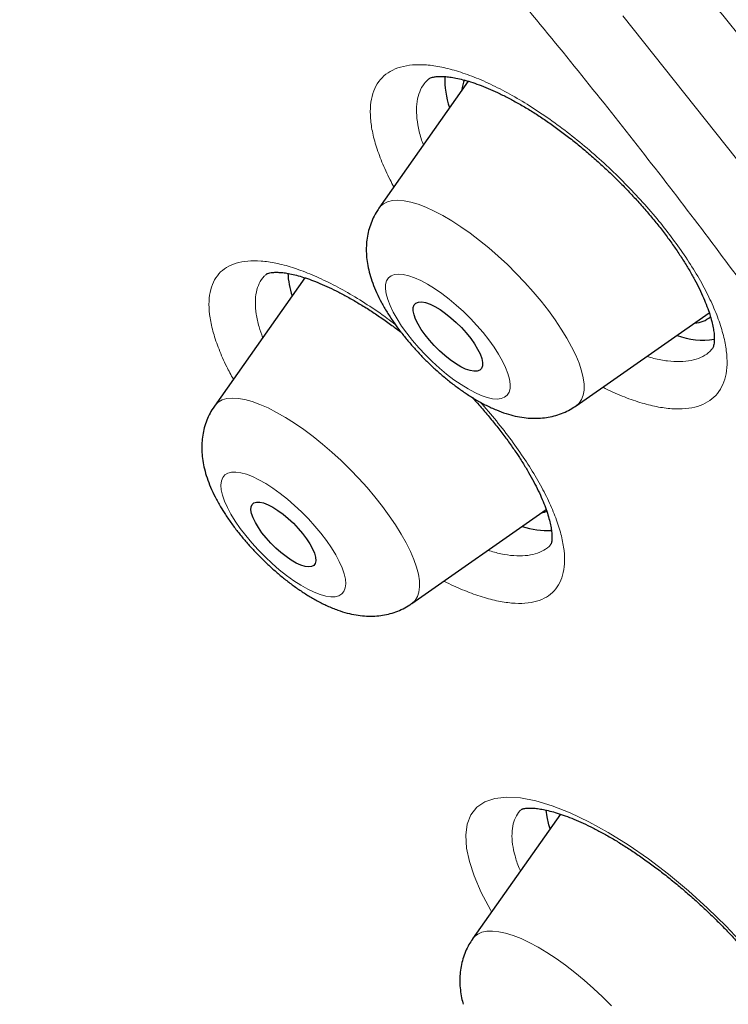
# Model space of a CAD drawing. Header units: millimetres. Extents: x 8 to 971, y 12 to 977.
# Tile 49 of 196: x 799 to 805, y 493 to 502. Entities that reach past the tile are written whole.
import ezdxf

# ---------------------------------------------------------------- set-up
doc = ezdxf.new("R2010")
doc.units = ezdxf.units.MM

msp = doc.modelspace()

# ---------------------------------------------------------------- linework, layer by layer
at = {"color": 7, "linetype": 'Continuous', "lineweight": 30}
for p, q in [((802.6178, 501.3423), (801.838, 500.2299)), ((801.1889, 499.6216), (800.3991, 498.4984)), ((803.5633, 498.5004), (804.7281, 499.3128)), ((802.1246, 496.7688), (803.3009, 497.5916)), ((803.3412, 497.287), (803.343, 497.2896)), ((803.4253, 494.9254), (802.6569, 493.8325)), ((803.3353, 494.7973), (803.3255, 494.8314))]:
    msp.add_line(p, q, dxfattribs=at)
at = {"color": 252, "linetype": 'Continuous', "lineweight": 0, "flags": 128}
for points in [[(803.973, 501.913), (805.0553, 500.5487), (806.0694, 499.1873), (807.0091, 497.8371), (807.8685, 496.5065), (808.6425, 495.2037), (809.3261, 493.9368)], [(801.838, 500.2299), (801.849, 500.2438), (801.8778, 500.2685), (801.9134, 500.2862), (801.9555, 500.2965), (802.0037, 500.2996), (802.0576, 500.2952), (802.1169, 500.2835), (802.181, 500.2646), (802.2495, 500.2385), (802.3218, 500.2056), (802.3972, 500.1661), (802.4752, 500.1202), (802.5552, 500.0684), (802.6365, 500.0111), (802.7185, 499.9488), (802.8005, 499.8819), (802.8818, 499.8109), (802.9618, 499.7366), (803.0399, 499.6594), (803.1153, 499.58), (803.1876, 499.499), (803.2561, 499.417), (803.3203, 499.3348)], [(802.082, 499.1351), (802.1322, 499.0715), (802.1865, 499.0084), (802.2443, 498.9466), (802.3048, 498.8869), (802.3671, 498.8302), (802.4304, 498.7773), (802.4938, 498.7288), (802.5565, 498.6854), (802.6177, 498.6476), (802.6764, 498.6161), (802.732, 498.5912), (802.7837, 498.5733), (802.8307, 498.5626), (802.8724, 498.5592), (802.9083, 498.5632), (802.9379, 498.5746), (802.9608, 498.5932), (802.9766, 498.6187), (802.9852, 498.6507), (802.9865, 498.689), (802.9803, 498.7329), (802.9669, 498.7818), (802.9464, 498.8351), (802.919, 498.8921), (802.8852, 498.952), (802.8453, 499.0139), (802.8, 499.0771), (802.7498, 499.1407), (802.6955, 499.2039), (802.6377, 499.2657), (802.5772, 499.3253), (802.515, 499.382), (802.4517, 499.435), (802.3882, 499.4835), (802.3255, 499.5269), (802.2644, 499.5646), (802.2056, 499.5961), (802.15, 499.621), (802.0984, 499.6389), (802.0513, 499.6497), (802.0096, 499.653), (801.9737, 499.649), (801.9441, 499.6376), (801.9212, 499.6191), (801.9054, 499.5936), (801.8968, 499.5615), (801.8955, 499.5233), (801.9017, 499.4794), (801.9151, 499.4305), (801.9357, 499.3771), (801.963, 499.3202), (801.9969, 499.2603), (802.0367, 499.1983), (802.082, 499.1351)], [(803.3203, 499.3348), (803.3796, 499.253), (803.4336, 499.1722), (803.4819, 499.0931), (803.524, 499.0164), (803.5597, 498.9426), (803.5885, 498.8724), (803.6104, 498.8063), (803.6251, 498.7448), (803.6325, 498.6885), (803.6325, 498.6377), (803.6252, 498.593), (803.6106, 498.5546), (803.5888, 498.5229), (803.5633, 498.5004)], [(800.3991, 498.4984), (800.405, 498.5062), (800.4324, 498.5324), (800.4666, 498.5515), (800.5073, 498.5634), (800.5543, 498.5679), (800.6071, 498.5651), (800.6654, 498.5549), (800.7285, 498.5374), (800.7962, 498.5128), (800.8677, 498.4812), (800.9425, 498.443), (801.0201, 498.3984), (801.0997, 498.3478), (801.1808, 498.2916), (801.2627, 498.2303), (801.3448, 498.1643), (801.4263, 498.0941), (801.5066, 498.0204), (801.5851, 497.9437), (801.6612, 497.8647), (801.7342, 497.7839), (801.8035, 497.7021), (801.8686, 497.6199), (801.929, 497.538), (801.9841, 497.4569)], [(800.5814, 497.4902), (800.6246, 497.4274), (800.673, 497.3638), (800.7258, 497.3004), (800.7824, 497.238), (800.8419, 497.1774), (800.9036, 497.1195), (800.9666, 497.065), (801.0301, 497.0147), (801.0932, 496.9693), (801.155, 496.9293), (801.2148, 496.8953), (801.2717, 496.8679), (801.325, 496.8472), (801.3738, 496.8337), (801.4177, 496.8275), (801.4559, 496.8287), (801.488, 496.8372), (801.5135, 496.8531), (801.532, 496.8759), (801.5434, 496.9055), (801.5475, 496.9414), (801.5442, 496.9832), (801.5336, 497.0303), (801.5157, 497.082), (801.491, 497.1377), (801.4596, 497.1965), (801.422, 497.2578), (801.3787, 497.3206), (801.3303, 497.3841), (801.2775, 497.4476), (801.2209, 497.51), (801.1614, 497.5706), (801.0997, 497.6285), (801.0367, 497.683), (800.9732, 497.7333), (800.9101, 497.7787), (800.8483, 497.8187), (800.7885, 497.8526), (800.7316, 497.8801), (800.6784, 497.9007), (800.6295, 497.9143), (800.5856, 497.9205), (800.5474, 497.9193), (800.5153, 497.9107), (800.4898, 497.8949), (800.4713, 497.8721), (800.4599, 497.8425), (800.4558, 497.8065), (800.4591, 497.7647), (800.4697, 497.7177), (800.4876, 497.666), (800.5124, 497.6103), (800.5438, 497.5514), (800.5814, 497.4902)], [(801.9841, 497.4569), (802.0336, 497.3774), (802.077, 497.3002), (802.114, 497.2257), (802.1443, 497.1547), (802.1676, 497.0877), (802.1838, 497.0252), (802.1927, 496.9678), (802.1942, 496.9159), (802.1884, 496.8699), (802.1753, 496.8302), (802.155, 496.7971), (802.1276, 496.7709), (802.1246, 496.7688)], [(802.8241, 494.0703), (802.8142, 494.0864), (802.7334, 494.2398), (802.6709, 494.3847), (802.6295, 494.5113), (802.605, 494.628), (802.5981, 494.7399), (802.6108, 494.8378), (802.643, 494.9199), (802.6946, 494.9853), (802.7648, 495.0334), (802.8524, 495.0635), (802.9567, 495.0749), (803.0765, 495.0679), (803.2096, 495.0425), (803.355, 494.9987), (803.5111, 494.9372), (803.6748, 494.8591), (803.845, 494.7649), (804.0197, 494.6557), (804.1958, 494.5336), (804.3715, 494.3996), (804.5452, 494.255), (804.7135, 494.1027), (804.8749, 493.944), (805.0278, 493.7805)], [(802.6569, 493.8325), (802.6724, 493.8511), (802.7024, 493.8746), (802.7392, 493.891), (802.7824, 493.9), (802.8317, 493.9017), (802.8866, 493.8961), (802.9468, 493.8831), (803.0118, 493.8628), (803.081, 493.8355), (803.1538, 493.8014), (803.2298, 493.7607), (803.3082, 493.7137), (803.3885, 493.6609), (803.47, 493.6027), (803.552, 493.5395), (803.6339, 493.4718), (803.7151, 493.4002), (803.7948, 493.3253), (803.8724, 493.2476)]]:
    msp.add_lwpolyline(points, dxfattribs=at)
at = {"color": 7, "linetype": 'Continuous', "lineweight": 30, "flags": 128}
for points in [[(802.2414, 499.1222), (802.208, 499.1696), (802.1805, 499.2153), (802.1593, 499.2584), (802.1451, 499.2977), (802.1381, 499.3323), (802.1386, 499.3613), (802.1466, 499.3841), (802.1618, 499.4), (802.1839, 499.4087), (802.2123, 499.4099), (802.2463, 499.4036), (802.2852, 499.39), (802.3279, 499.3695), (802.3733, 499.3424), (802.4205, 499.3095), (802.4681, 499.2716), (802.5151, 499.2297), (802.5602, 499.1847), (802.6024, 499.1377), (802.6407, 499.09), (802.674, 499.0427), (802.7016, 498.9969), (802.7227, 498.9539), (802.737, 498.9145), (802.7439, 498.8799), (802.7434, 498.8509), (802.7354, 498.8282), (802.7202, 498.8123), (802.6981, 498.8036), (802.6697, 498.8024), (802.6357, 498.8086), (802.5968, 498.8222), (802.5542, 498.8428), (802.5087, 498.8699), (802.4616, 498.9027), (802.4139, 498.9406), (802.367, 498.9826), (802.3218, 499.0276), (802.2796, 499.0745), (802.2414, 499.1222)], [(800.783, 497.4344), (800.7568, 497.4783), (800.7369, 497.5194), (800.7238, 497.5567), (800.718, 497.5893), (800.7195, 497.6164), (800.7283, 497.6371), (800.7442, 497.6511), (800.7668, 497.6579), (800.7954, 497.6573), (800.8294, 497.6494), (800.8678, 497.6343), (800.9097, 497.6125), (800.954, 497.5845), (800.9996, 497.5511), (801.0451, 497.5131), (801.0896, 497.4715), (801.1318, 497.4273), (801.1706, 497.3818), (801.205, 497.3361), (801.2342, 497.2913), (801.2573, 497.2487), (801.2738, 497.2094), (801.2833, 497.1743), (801.2855, 497.1444), (801.2803, 497.1204), (801.2679, 497.103), (801.2486, 497.0926), (801.2229, 497.0895), (801.1915, 497.0937), (801.1552, 497.1053), (801.1149, 497.1238), (801.0716, 497.1487), (801.0266, 497.1795), (800.9809, 497.2153), (800.9357, 497.2553), (800.8923, 497.2983), (800.8516, 497.3433), (800.8149, 497.3891), (800.783, 497.4344)], [(803.2596, 497.5627), (803.2855, 497.569), (803.3075, 497.5768)], [(803.3255, 494.8314), (803.3091, 494.9028), (803.3008, 494.9609)]]:
    msp.add_lwpolyline(points, dxfattribs=at)
at = {"color": 7, "linetype": 'Continuous', "lineweight": 30}
for centre, radius, start, end in [((803.1514, 501.3567), 0.7374, 177.90282, 199.4268), ((802.8229, 501.2463), 0.2595, 155.6054, 175.71486), ((801.8657, 499.7127), 0.8267, 183.54998, 197.5621), ((804.5877, 499.4554), 0.2318, 273.26797, 310.72529), ((804.6758, 499.7398), 0.6644, 249.79604, 278.33762), ((803.3147, 498.1003), 0.6926, 251.16757, 272.89707)]:
    msp.add_arc(centre, radius, start, end, dxfattribs=at)
for points, knots in [([(846.0933, 486.2605), (846.1259, 486.2945), (846.1862, 486.3574), (846.2633, 486.4401), (846.3205, 486.5028), (846.3666, 486.5543), (846.407, 486.6001), (846.4449, 486.6436), (846.4823, 486.6873), (846.522, 486.7343), (846.5655, 486.7866), (846.6092, 486.8402), (846.6518, 486.8935), (846.6889, 486.9406), (846.7223, 486.9838), (846.7502, 487.0202), (846.7746, 487.0526), (846.8008, 487.0876), (846.8321, 487.13), (846.8693, 487.1812), (846.9076, 487.235), (846.9434, 487.2861), (846.9732, 487.3294), (846.9978, 487.3656), (847.0202, 487.3989), (847.0435, 487.4339), (847.0726, 487.4782), (847.1077, 487.5325), (847.1488, 487.5976), (847.1892, 487.6628), (847.228, 487.727), (847.2634, 487.7867), (847.2959, 487.8426), (847.3228, 487.8898), (847.3456, 487.9303), (847.3679, 487.9704), (847.3931, 488.0164), (847.4223, 488.0707), (847.4541, 488.1308), (847.486, 488.1927), (847.5159, 488.2517), (847.5428, 488.3059), (847.5683, 488.3582), (847.5944, 488.4127), (847.6235, 488.4746), (847.6558, 488.5451), (847.6913, 488.6243), (847.7266, 488.7055), (847.7589, 488.7822), (847.7871, 488.8507), (847.8133, 488.9159), (847.8394, 488.9825), (847.8771, 489.0809), (847.9251, 489.2117), (847.9807, 489.3727), (848.0328, 489.5332), (848.0825, 489.6966), (848.1248, 489.845), (848.1604, 489.978), (848.1885, 490.0883), (848.2142, 490.1941), (848.2372, 490.2932), (848.2585, 490.3894), (848.2795, 490.489), (848.3012, 490.597), (848.3213, 490.7033), (848.3387, 490.8006), (848.353, 490.8843), (848.3663, 490.9664), (848.379, 491.0481), (848.3915, 491.1338), (848.4033, 491.218), (848.4143, 491.3019), (848.4269, 491.4035), (848.4405, 491.5234), (848.455, 491.6654), (848.4682, 491.8113), (848.48, 491.9638), (848.4904, 492.1231), (848.4981, 492.2687), (848.5035, 492.3986), (848.5072, 492.5092), (848.5099, 492.6134), (848.5114, 492.6968), (848.5123, 492.7602), (848.5128, 492.8128), (848.5131, 492.8728), (848.5132, 492.9449), (848.5128, 493.0532), (848.5111, 493.1903), (848.5074, 493.3484), (848.5026, 493.495), (848.497, 493.6288), (848.491, 493.748), (848.4857, 493.8417), (848.4814, 493.9122), (848.4778, 493.9665), (848.4738, 494.0259), (848.469, 494.0925), (848.4633, 494.1683), (848.4569, 494.2471), (848.4499, 494.3295), (848.4412, 494.427), (848.4305, 494.5389), (848.4176, 494.6649), (848.4041, 494.7879), (848.3907, 494.9035), (848.3792, 494.9976), (848.3702, 495.0697), (848.3634, 495.1225), (848.3572, 495.1692), (848.351, 495.2159), (848.3436, 495.2703), (848.334, 495.3394), (848.3219, 495.4235), (848.3082, 495.517), (848.2935, 495.6132), (848.2788, 495.7068), (848.2642, 495.7971), (848.2473, 495.8994), (848.2281, 496.012), (848.2067, 496.1332), (848.1855, 496.2497), (848.1648, 496.3603), (848.1449, 496.4636), (848.1267, 496.5564), (848.1082, 496.6488), (848.0872, 496.7519), (848.0598, 496.8826), (848.0266, 497.0368), (847.9883, 497.209), (847.9477, 497.386), (847.9013, 497.5815), (847.8503, 497.7895), (847.7958, 498.0041), (847.7437, 498.2032), (847.7, 498.3656), (847.6645, 498.4946), (847.6353, 498.5996), (847.6039, 498.7109), (847.5686, 498.8344), (847.5271, 498.9767), (847.4797, 499.1365), (847.4274, 499.3093), (847.3733, 499.4846), (847.3182, 499.6595), (847.2623, 499.8339), (847.2056, 500.0076), (847.1497, 500.1758), (847.0995, 500.3244), (847.0566, 500.4498), (847.0211, 500.5524), (846.9891, 500.6443), (846.9578, 500.7331), (846.9246, 500.8269), (846.887, 500.932), (846.8431, 501.0536), (846.7927, 501.1918), (846.7366, 501.3437), (846.6774, 501.5018), (846.6163, 501.663), (846.5533, 501.8269), (846.4885, 501.9937), (846.4218, 502.1631), (846.3549, 502.3309), (846.2906, 502.4902), (846.232, 502.6337), (846.1803, 502.7592), (846.1353, 502.8678), (846.0935, 502.968), (846.0462, 503.0805), (845.9887, 503.2161), (845.9194, 503.378), (845.8434, 503.5538), (845.762, 503.74), (845.6764, 503.9335), (845.5866, 504.1341), (845.4802, 504.3693), (845.3557, 504.6402), (845.2134, 504.9451), (845.0671, 505.2536), (844.8545, 505.6948), (844.6638, 506.0807), (844.4995, 506.4066), (844.4362, 506.5316), (844.3797, 506.6423), (844.3322, 506.7352), (844.2931, 506.8111), (844.2622, 506.8711), (844.2353, 506.9231), (844.2078, 506.9764), (844.1746, 507.0403), (844.1331, 507.1199), (844.0832, 507.2153), (843.9849, 507.4026), (843.8375, 507.6806), (843.6398, 508.0478), (843.433, 508.4264), (843.2169, 508.8162), (843.0134, 509.1778), (842.8244, 509.5092), (842.6519, 509.8084), (842.4764, 510.1098), (842.3031, 510.4042), (842.1378, 510.6821), (841.9845, 510.9376), (841.847, 511.165), (841.7249, 511.3655), (841.618, 511.5399), (841.5224, 511.6951), (841.4383, 511.831), (841.3659, 511.9476), (841.3016, 512.0507), (841.2428, 512.1447), (841.1841, 512.2383), (841.1208, 512.3389), (841.0472, 512.4555), (840.9609, 512.5918), (840.8617, 512.7477), (840.7496, 512.9229), (840.624, 513.1184), (840.4833, 513.3357), (840.3275, 513.575), (840.1596, 513.8308), (839.9852, 514.0946), (839.8087, 514.3594), (839.6313, 514.6238), (839.4529, 514.8876), (839.1475, 515.3358), (838.7112, 515.9671), (838.137, 516.7801), (837.5555, 517.5867), (836.9387, 518.4254), (836.2814, 519.3011), (835.5781, 520.2182), (834.8546, 521.1419), (834.1113, 522.0716), (833.4607, 522.8687), (832.911, 523.5318), (832.4721, 524.0552), (832.0378, 524.5674), (831.6146, 525.0612), (831.2056, 525.5336), (830.8112, 525.9846), (830.4319, 526.4144), (830.0682, 526.8229), (829.7204, 527.2103), (829.3884, 527.5771), (829.0638, 527.9332), (828.735, 528.2912), (828.3905, 528.6634), (828.0142, 529.0667), (827.6044, 529.502), (827.1595, 529.9703), (826.691, 530.4584), (826.1986, 530.9661), (825.6995, 531.4751), (825.1954, 531.9838), (824.6924, 532.4861), (824.1814, 532.9909), (823.6699, 533.4908), (823.1605, 533.9833), (822.6536, 534.4684), (822.1493, 534.946), (821.5537, 535.5041), (820.868, 536.1382), (820.0933, 536.8431), (819.3269, 537.5294), (818.6067, 538.1641), (817.931, 538.7508), (817.2929, 539.2975), (816.6474, 539.8429), (815.9892, 540.3913), (815.318, 540.9423), (814.5923, 541.5292), (813.8105, 542.1508), (812.9715, 542.8054), (812.1161, 543.4598), (811.3726, 544.0171), (810.7449, 544.4799), (810.2405, 544.8472), (809.7431, 545.2049), (809.2602, 545.5478), (808.7978, 545.8722), (808.3557, 546.1786), (807.9338, 546.4677), (807.529, 546.742), (807.1821, 546.9745), (806.8897, 547.1688), (806.6485, 547.3279), (806.4148, 547.4809), (806.1888, 547.6281), (805.9715, 547.7686), (805.7771, 547.8934), (805.6116, 547.9992), (805.4797, 548.083), (805.3835, 548.144), (805.3172, 548.1859), (805.274, 548.2132), (805.2296, 548.2412), (805.173, 548.2768), (805.0951, 548.3257), (804.9945, 548.3888), (804.8714, 548.4656), (804.7261, 548.556), (804.5608, 548.6583), (804.3838, 548.7671), (804.2041, 548.877), (803.9665, 549.0214), (803.6762, 549.1963), (803.338, 549.3977), (803.0278, 549.5802), (802.7427, 549.7463), (802.4731, 549.9018), (802.1984, 550.0586), (801.9118, 550.2206), (801.6126, 550.3877), (801.3492, 550.5331), (801.1244, 550.656), (800.9408, 550.7556), (800.7578, 550.8542), (800.5835, 550.9473), (800.426, 551.0309), (800.2932, 551.1009), (800.1835, 551.1585), (800.0952, 551.2045), (800.0298, 551.2386), (799.9836, 551.2626), (799.9471, 551.2815), (799.9004, 551.3057), (799.8392, 551.3373), (799.7623, 551.3768), (799.6721, 551.4231), (799.5694, 551.4756), (799.4603, 551.531), (799.3509, 551.5863), (799.1965, 551.6639), (799.0002, 551.7619), (798.7512, 551.8847), (798.5002, 552.0069), (798.2488, 552.1278), (798.0009, 552.2455), (797.7582, 552.3592), (797.5221, 552.4685), (797.305, 552.5676), (797.1066, 552.6572), (796.9267, 552.7375), (796.7573, 552.8124), (796.6004, 552.8811), (796.4584, 552.9427), (796.3413, 552.9931), (796.2603, 553.0276), (796.2089, 553.0496), (796.1802, 553.0617), (796.1502, 553.0745), (796.1105, 553.0913), (796.0533, 553.1154), (795.9762, 553.1478), (795.8795, 553.1882), (795.7668, 553.235), (795.6155, 553.2972), (795.4367, 553.3699), (795.2382, 553.4495), (795.0534, 553.5226), (794.8795, 553.5905), (794.7085, 553.6564), (794.532, 553.7235), (794.3723, 553.7834), (794.2317, 553.8354), (794.1132, 553.8789), (793.9979, 553.9207), (793.8923, 553.9587), (793.8027, 553.9906), (793.7302, 554.0163), (793.6753, 554.0355), (793.6314, 554.051), (793.5892, 554.0657), (793.5401, 554.0828), (793.4714, 554.1066), (793.38, 554.1379), (793.2632, 554.1776), (793.128, 554.223), (792.9781, 554.2727), (792.7648, 554.3422), (792.4911, 554.4291), (792.2312, 554.5086), (792.0376, 554.5663), (791.9135, 554.6027), (791.7953, 554.6369), (791.6906, 554.6667), (791.6104, 554.6893), (791.5513, 554.7057), (791.5027, 554.7192), (791.4502, 554.7336), (791.3879, 554.7506), (791.3074, 554.7724), (791.2066, 554.7993), (791.0866, 554.8308), (790.9605, 554.8633), (790.8356, 554.8948), (790.7157, 554.9245), (790.6009, 554.9524), (790.4775, 554.9817), (790.3472, 555.0121), (790.2127, 555.0426), (790.0924, 555.0692), (789.9896, 555.0915), (789.913, 555.1078), (789.8574, 555.1194), (789.8121, 555.1288), (789.7597, 555.1396), (789.6945, 555.1529), (789.616, 555.1686), (789.5057, 555.1903), (789.3693, 555.2163), (789.2145, 555.2446), (789.0673, 555.2706), (788.9295, 555.2939), (788.8017, 555.3147), (788.6846, 555.3331), (788.5788, 555.3492), (788.4823, 555.3633), (788.391, 555.3763), (788.2974, 555.3892), (788.1953, 555.4027), (788.0836, 555.4169), (787.9667, 555.431), (787.849, 555.4444), (787.733, 555.457), (787.6187, 555.4686), (787.5111, 555.4789), (787.4131, 555.4877), (787.327, 555.4949), (787.2495, 555.5011), (787.175, 555.5067), (787.087, 555.513), (786.9779, 555.5202), (786.8487, 555.5276), (786.6978, 555.5352), (786.5325, 555.5417), (786.3576, 555.5467), (786.1922, 555.5495), (786.0532, 555.5504), (785.9321, 555.5502), (785.8199, 555.5491), (785.6998, 555.547), (785.5787, 555.5437), (785.4623, 555.5396), (785.3593, 555.5351), (785.2704, 555.5305), (785.1969, 555.5263), (785.1318, 555.5223), (785.0753, 555.5185), (785.0251, 555.5149), (784.974, 555.511), (784.916, 555.5064), (784.8472, 555.5006), (784.7687, 555.4935), (784.6803, 555.4849), (784.5817, 555.4745), (784.4749, 555.4623), (784.3617, 555.4482), (784.2478, 555.4329), (784.1381, 555.4171), (784.0377, 555.4016), (783.9484, 555.387), (783.8688, 555.3733), (783.7923, 555.3596), (783.7129, 555.3449), (783.6261, 555.328), (783.5364, 555.3097), (783.4487, 555.291), (783.3685, 555.2732), (783.2914, 555.2554), (783.2116, 555.2364), (783.0755, 555.2027), (782.9083, 555.1582), (782.6913, 555.0951), (782.4935, 555.0326), (782.2876, 554.962), (782.0776, 554.8844), (781.9158, 554.8198), (781.7938, 554.7683), (781.7225, 554.7374), (781.6469, 554.7039), (781.5659, 554.6669), (781.4841, 554.6285), (781.4061, 554.5907), (781.3382, 554.557), (781.2801, 554.5275), (781.2314, 554.5024), (781.1869, 554.4791), (781.145, 554.4567), (781.1007, 554.4328), (781.0498, 554.4049), (780.9908, 554.3719), (780.9289, 554.3366), (780.8688, 554.3015), (780.8132, 554.2684), (780.7585, 554.2352), (780.7014, 554.2), (780.6391, 554.1607), (780.5737, 554.1186), (780.5102, 554.0768), (780.4533, 554.0385), (780.4055, 554.0058), (780.3634, 553.9765), (780.3223, 553.9476), (780.2778, 553.9157), (780.2291, 553.8804), (780.1773, 553.8421), (780.1256, 553.8032), (780.0755, 553.7648), (780.0292, 553.7288), (779.9864, 553.695), (779.9466, 553.6631), (779.9055, 553.6297), (779.8592, 553.5916), (779.8075, 553.5482), (779.7541, 553.5026), (779.7033, 553.4586), (779.6571, 553.4177), (779.6104, 553.376), (779.5488, 553.3199), (779.4698, 553.2464), (779.4097, 553.1891), (779.3769, 553.1579)], [0, 0, 0, 0, 0.001474, 0.002735, 0.003789, 0.004712, 0.005542, 0.006285, 0.007145, 0.008011, 0.008983, 0.010171, 0.011084, 0.012023, 0.012836, 0.013518, 0.014076, 0.014668, 0.015497, 0.016469, 0.017548, 0.018504, 0.019305, 0.019932, 0.020491, 0.02113, 0.021849, 0.022911, 0.024088, 0.025366, 0.026412, 0.027516, 0.02853, 0.029353, 0.029991, 0.030651, 0.031452, 0.03239, 0.033466, 0.034556, 0.03556, 0.036476, 0.037305, 0.038203, 0.039227, 0.040415, 0.041734, 0.043177, 0.044434, 0.045504, 0.046531, 0.047612, 0.048749, 0.0513, 0.053921, 0.056424, 0.058899, 0.061608, 0.063335, 0.065053, 0.066697, 0.06819, 0.069572, 0.071064, 0.0727, 0.074443, 0.075835, 0.077043, 0.078161, 0.079473, 0.080656, 0.081938, 0.083167, 0.084324, 0.086361, 0.088371, 0.09045, 0.092616, 0.094877, 0.0972, 0.098751, 0.100315, 0.101808, 0.103078, 0.103759, 0.104423, 0.105243, 0.106227, 0.107377, 0.109673, 0.111803, 0.113765, 0.115559, 0.117151, 0.118506, 0.11927, 0.119932, 0.120646, 0.121611, 0.122546, 0.123615, 0.12469, 0.125755, 0.127401, 0.129019, 0.13061, 0.132123, 0.133439, 0.134192, 0.134858, 0.135439, 0.135957, 0.136624, 0.137491, 0.138558, 0.139786, 0.140991, 0.142152, 0.143269, 0.144342, 0.145938, 0.147425, 0.148798, 0.150209, 0.151462, 0.152558, 0.153575, 0.154807, 0.156284, 0.158279, 0.160333, 0.162429, 0.164564, 0.167243, 0.169742, 0.172062, 0.174164, 0.175364, 0.176508, 0.177774, 0.179183, 0.180733, 0.182632, 0.184613, 0.186583, 0.18854, 0.190485, 0.192417, 0.194325, 0.196068, 0.197332, 0.198457, 0.199444, 0.20035, 0.201368, 0.202512, 0.203784, 0.20533, 0.207002, 0.208707, 0.210437, 0.212191, 0.21397, 0.215773, 0.217598, 0.219306, 0.220826, 0.222137, 0.223266, 0.224244, 0.225286, 0.226799, 0.228492, 0.230347, 0.232279, 0.234278, 0.236343, 0.238476, 0.241517, 0.244655, 0.247784, 0.250894, 0.258007, 0.259384, 0.260637, 0.261737, 0.262685, 0.263401, 0.263995, 0.264467, 0.264944, 0.265575, 0.26636, 0.267299, 0.268392, 0.271883, 0.275475, 0.279164, 0.282949, 0.28683, 0.289662, 0.292544, 0.295474, 0.298348, 0.301004, 0.30344, 0.305656, 0.307494, 0.309148, 0.310618, 0.311903, 0.313003, 0.313922, 0.31482, 0.315664, 0.316567, 0.317665, 0.318956, 0.320414, 0.32206, 0.323893, 0.325913, 0.328168, 0.330607, 0.333081, 0.335548, 0.338006, 0.340457, 0.342899, 0.35048, 0.357982, 0.365406, 0.372753, 0.381101, 0.389509, 0.397977, 0.406504, 0.415091, 0.419936, 0.424798, 0.429549, 0.43411, 0.438482, 0.442664, 0.446657, 0.45046, 0.454075, 0.4575, 0.460751, 0.464083, 0.467588, 0.471264, 0.475506, 0.479956, 0.484614, 0.48948, 0.494554, 0.49932, 0.504253, 0.509217, 0.514138, 0.519014, 0.523847, 0.528636, 0.533382, 0.540751, 0.548011, 0.555163, 0.562208, 0.5681, 0.573955, 0.57991, 0.585975, 0.59215, 0.598436, 0.605986, 0.613691, 0.621549, 0.629563, 0.634201, 0.638889, 0.643512, 0.647976, 0.652282, 0.656357, 0.660278, 0.664047, 0.667662, 0.669987, 0.672244, 0.674433, 0.676554, 0.678606, 0.680556, 0.682039, 0.683282, 0.684284, 0.684763, 0.685158, 0.685507, 0.686021, 0.686761, 0.687712, 0.688875, 0.690251, 0.691838, 0.693575, 0.695287, 0.696963, 0.700357, 0.703592, 0.70667, 0.709283, 0.711821, 0.71447, 0.717249, 0.720157, 0.723196, 0.724954, 0.726753, 0.728593, 0.730345, 0.731898, 0.733252, 0.73428, 0.735153, 0.735873, 0.736225, 0.736528, 0.736959, 0.737616, 0.73835, 0.739248, 0.740307, 0.741417, 0.742509, 0.743583, 0.746046, 0.74841, 0.751095, 0.753641, 0.756047, 0.75865, 0.761067, 0.763297, 0.76534, 0.767198, 0.768872, 0.770607, 0.772087, 0.77331, 0.774277, 0.774627, 0.774925, 0.775178, 0.775567, 0.776172, 0.776978, 0.777994, 0.779219, 0.780538, 0.782785, 0.784894, 0.786863, 0.788696, 0.790469, 0.792367, 0.79439, 0.795641, 0.796935, 0.798247, 0.799403, 0.800391, 0.801184, 0.801783, 0.802196, 0.80263, 0.80317, 0.803815, 0.804897, 0.806186, 0.807682, 0.809384, 0.81118, 0.814811, 0.818578, 0.819979, 0.821398, 0.822813, 0.824028, 0.824991, 0.825572, 0.826066, 0.826667, 0.827384, 0.828219, 0.829455, 0.830882, 0.832396, 0.833857, 0.835262, 0.836612, 0.837906, 0.839626, 0.841238, 0.842698, 0.843928, 0.844925, 0.845452, 0.845933, 0.846558, 0.847344, 0.848292, 0.849402, 0.851356, 0.853271, 0.855078, 0.856778, 0.858371, 0.859822, 0.861142, 0.862329, 0.863442, 0.864578, 0.865871, 0.867321, 0.868846, 0.870353, 0.87184, 0.873309, 0.874753, 0.875988, 0.877105, 0.878102, 0.879014, 0.88003, 0.881563, 0.883324, 0.885164, 0.887584, 0.889955, 0.892217, 0.894294, 0.895638, 0.897189, 0.89892, 0.90061, 0.902233, 0.903787, 0.904942, 0.905981, 0.906902, 0.907704, 0.908387, 0.909042, 0.909886, 0.910866, 0.911987, 0.913259, 0.91468, 0.916253, 0.917907, 0.919633, 0.921252, 0.922747, 0.924071, 0.925223, 0.926302, 0.927502, 0.92883, 0.930281, 0.931672, 0.932878, 0.933929, 0.935066, 0.936421, 0.940112, 0.942881, 0.946483, 0.949617, 0.952674, 0.956402, 0.957567, 0.958661, 0.959904, 0.961301, 0.962689, 0.963998, 0.96523, 0.966132, 0.966963, 0.967723, 0.968413, 0.969124, 0.970003, 0.971054, 0.972196, 0.973253, 0.974219, 0.975133, 0.976148, 0.977259, 0.978481, 0.979692, 0.980732, 0.981617, 0.982335, 0.983072, 0.983897, 0.98481, 0.985782, 0.986797, 0.987721, 0.988625, 0.989438, 0.990159, 0.990889, 0.991756, 0.992761, 0.993798, 0.994767, 0.995615, 0.996385, 0.997348, 0.998552, 1, 1, 1, 1]), ([(802.2754, 501.3613), (802.2756, 501.3615), (802.2773, 501.3633), (802.2823, 501.3667), (802.296, 501.373), (802.3158, 501.3788), (802.3423, 501.3831), (802.375, 501.3849), (802.4128, 501.3838), (802.4582, 501.3793), (802.5117, 501.3702), (802.5728, 501.356), (802.6403, 501.3363), (802.7138, 501.311), (802.7925, 501.2797), (802.8758, 501.2425), (802.9628, 501.1995), (803.0528, 501.1509), (803.145, 501.0968), (803.2386, 501.0378), (803.3328, 500.9741), (803.4272, 500.9061), (803.5217, 500.8338), (803.6164, 500.7573), (803.7107, 500.6768), (803.804, 500.5928), (803.8957, 500.5059), (803.9851, 500.4166), (804.0715, 500.3256), (804.1543, 500.2336), (804.2329, 500.1412), (804.3069, 500.049), (804.3758, 499.9578), (804.4396, 499.8675), (804.4983, 499.7785), (804.5519, 499.6909), (804.6, 499.6055), (804.6424, 499.5231), (804.6787, 499.4443), (804.7088, 499.3702), (804.7328, 499.3013), (804.7508, 499.2386), (804.7631, 499.1827), (804.7702, 499.1343), (804.7728, 499.0941), (804.7719, 499.0616), (804.7686, 499.0362), (804.7639, 499.0178), (804.7589, 499.0061), (804.7557, 499.0007), (804.754, 498.9991), (804.7534, 498.9984)], [0, 0, 0, 0, 0.00368, 0.033129, 0.05466, 0.074584, 0.095666, 0.113263, 0.130394, 0.148463, 0.167551, 0.187093, 0.207089, 0.227503, 0.248273, 0.269326, 0.290586, 0.311976, 0.333426, 0.354866, 0.376245, 0.397458, 0.418808, 0.440353, 0.462065, 0.483907, 0.505832, 0.527796, 0.549732, 0.571587, 0.593319, 0.614893, 0.636264, 0.657455, 0.6787, 0.699987, 0.72126, 0.742457, 0.76351, 0.784354, 0.804922, 0.825156, 0.845017, 0.864496, 0.88362, 0.902228, 0.921655, 0.941654, 0.962781, 0.986168, 1, 1, 1, 1]), ([(801.8386, 500.2291), (801.83, 500.2168), (801.808, 500.1856), (801.7808, 500.131), (801.7563, 500.0671), (801.7394, 500.0014), (801.7294, 499.9345), (801.7263, 499.8664), (801.7298, 499.7969), (801.74, 499.7254), (801.7575, 499.6507), (801.7829, 499.572), (801.817, 499.4893), (801.8592, 499.4044), (801.9082, 499.3199), (801.96, 499.2404), (801.9974, 499.1895), (802.0148, 499.1658)], [0, 0, 0, 0, 0.037374, 0.095006, 0.152315, 0.209727, 0.267744, 0.327028, 0.388424, 0.453054, 0.522297, 0.597441, 0.678723, 0.76378, 0.847659, 0.928913, 1, 1, 1, 1]), ([(800.8535, 499.6532), (800.8535, 499.6533), (800.8536, 499.6534), (800.8595, 499.6568), (800.8727, 499.6616), (800.8941, 499.6663), (800.9244, 499.6693), (800.9621, 499.6692), (801.0068, 499.6654), (801.0584, 499.6572), (801.1157, 499.644), (801.1789, 499.6257), (801.2474, 499.602), (801.3217, 499.5725), (801.4015, 499.537), (801.4861, 499.4954), (801.5746, 499.4479), (801.6663, 499.3948), (801.7602, 499.3364), (801.8554, 499.273), (801.9459, 499.2093), (802.0045, 499.1648), (802.0312, 499.1446)], [0, 0, 0, 0, 0.050484, 0.103211, 0.151911, 0.203445, 0.25247, 0.300515, 0.348304, 0.396127, 0.444075, 0.491345, 0.539203, 0.58848, 0.639, 0.690563, 0.742939, 0.795885, 0.849151, 0.902489, 0.955621, 1, 1, 1, 1]), ([(802.0148, 499.1658), (802.0251, 499.1523), (802.0548, 499.1135), (802.107, 499.0502), (802.172, 498.9771), (802.2399, 498.9065), (802.3101, 498.8386), (802.3826, 498.7737), (802.457, 498.712), (802.5335, 498.6538), (802.6121, 498.5993), (802.6933, 498.5489), (802.7778, 498.5027), (802.8636, 498.4632), (802.9482, 498.4319), (803.0287, 498.4098), (803.1055, 498.3959), (803.179, 498.3899), (803.2502, 498.391), (803.3194, 498.3994), (803.3865, 498.4149), (803.4511, 498.4377), (803.5106, 498.4657), (803.5462, 498.4898), (803.5629, 498.5011)], [0, 0, 0, 0, 0.026336, 0.076091, 0.125261, 0.174086, 0.22282, 0.271669, 0.320845, 0.370631, 0.421373, 0.47351, 0.527613, 0.584323, 0.637666, 0.687238, 0.732811, 0.775363, 0.815811, 0.854839, 0.892913, 0.930354, 0.967379, 1, 1, 1, 1]), ([(800.3998, 498.4978), (800.3954, 498.492), (800.377, 498.4678), (800.3518, 498.4206), (800.3245, 498.3576), (800.3051, 498.2924), (800.2927, 498.2259), (800.2872, 498.1582), (800.2884, 498.0892), (800.2963, 498.0185), (800.3112, 497.9451), (800.3337, 497.8679), (800.3647, 497.7864), (800.4043, 497.7021), (800.448, 497.6223), (800.4804, 497.5712), (800.4947, 497.5486)], [0, 0, 0, 0, 0.020233, 0.08548, 0.150207, 0.214874, 0.280013, 0.346299, 0.414595, 0.486066, 0.562171, 0.644489, 0.733893, 0.828855, 0.924307, 1, 1, 1, 1]), ([(802.6494, 498.5771), (802.66, 498.5658), (802.6991, 498.5238), (802.7632, 498.4501), (802.841, 498.3569), (802.914, 498.2642), (802.9818, 498.1728), (803.0319, 498.1007), (803.0694, 498.044), (803.105, 497.9883), (803.148, 497.917), (803.1935, 497.8349), (803.2334, 497.7557), (803.2675, 497.6803), (803.2956, 497.6094), (803.3177, 497.5439), (803.334, 497.4846), (803.3448, 497.4323), (803.3507, 497.3877), (803.3524, 497.3514), (803.3511, 497.3237), (803.348, 497.3046), (803.345, 497.2946), (803.3428, 497.2901), (803.3428, 497.2901), (803.3428, 497.2901)], [0, 0, 0, 0, 0.018795, 0.069559, 0.120114, 0.170326, 0.220085, 0.269288, 0.289196, 0.314785, 0.363046, 0.411337, 0.459622, 0.507761, 0.555579, 0.602914, 0.649579, 0.695422, 0.740352, 0.78437, 0.82764, 0.870577, 0.913754, 0.95834, 1, 1, 1, 1]), ([(800.4947, 497.5486), (800.5039, 497.5348), (800.5306, 497.4945), (800.5785, 497.4285), (800.6392, 497.3518), (800.7031, 497.2775), (800.7697, 497.2057), (800.8389, 497.1366), (800.9104, 497.0703), (800.984, 497.0071), (801.0596, 496.9473), (801.1371, 496.8912), (801.2171, 496.8389), (801.3, 496.7907), (801.3869, 496.7473), (801.4737, 496.7117), (801.5578, 496.6854), (801.636, 496.6683), (801.7107, 496.6592), (801.7828, 496.6576), (801.8528, 496.6631), (801.9207, 496.6757), (801.9865, 496.6955), (802.049, 496.7228), (802.0952, 496.7475), (802.1186, 496.7653), (802.1239, 496.7694)], [0, 0, 0, 0, 0.024924, 0.072649, 0.119365, 0.165344, 0.210886, 0.256235, 0.301628, 0.347214, 0.393248, 0.440014, 0.487884, 0.537329, 0.588935, 0.643205, 0.690868, 0.73466, 0.775255, 0.813579, 0.850354, 0.886088, 0.921129, 0.955714, 0.990012, 1, 1, 1, 1]), ([(803.0896, 494.9687), (803.0897, 494.9688), (803.0899, 494.969), (803.0975, 494.9721), (803.1121, 494.9755), (803.1344, 494.9783), (803.1647, 494.9791), (803.2035, 494.9769), (803.25, 494.9709), (803.3038, 494.9604), (803.3646, 494.9449), (803.4318, 494.924), (803.5049, 494.8975), (803.5831, 494.8653), (803.6658, 494.8274), (803.752, 494.7839), (803.841, 494.735), (803.932, 494.6813), (804.0243, 494.6228), (804.1181, 494.5596), (804.2136, 494.4915), (804.3105, 494.4186), (804.408, 494.3413), (804.5053, 494.2603), (804.6016, 494.1761), (804.6959, 494.0896), (804.7874, 494.0014), (804.8754, 493.9124), (804.9592, 493.8232), (805.0387, 493.7341), (805.1142, 493.6448), (805.1858, 493.5553), (805.2533, 493.4658), (805.3161, 493.3773), (805.3737, 493.2905), (805.4256, 493.2062), (805.4715, 493.1253), (805.5111, 493.0486), (805.5442, 492.9768), (805.571, 492.9109), (805.5888, 492.8589), (805.6002, 492.8198), (805.6092, 492.784), (805.6164, 492.746), (805.6205, 492.7087), (805.621, 492.6791), (805.6191, 492.6574), (805.6162, 492.6439), (805.6139, 492.6383), (805.6141, 492.6386), (805.6141, 492.6387)], [0, 0, 0, 0, 0.017317, 0.037472, 0.05638, 0.074465, 0.093518, 0.112785, 0.13246, 0.152619, 0.173268, 0.194371, 0.215862, 0.237659, 0.259676, 0.281826, 0.304031, 0.326198, 0.348202, 0.370271, 0.392732, 0.415516, 0.438547, 0.461741, 0.485007, 0.508235, 0.531327, 0.554201, 0.576797, 0.599082, 0.621335, 0.643825, 0.666432, 0.689098, 0.711741, 0.734272, 0.756613, 0.778679, 0.800387, 0.821674, 0.842481, 0.854889, 0.866266, 0.886397, 0.906443, 0.926467, 0.946563, 0.966963, 0.988121, 1, 1, 1, 1]), ([(802.6567, 493.8311), (802.6461, 493.8155), (802.6225, 493.7808), (802.5945, 493.7224), (802.5713, 493.6582), (802.5556, 493.5923), (802.5468, 493.5251), (802.5447, 493.4568), (802.5494, 493.3871), (802.5596, 493.3213), (802.5701, 493.2793), (802.5748, 493.2605)], [0, 0, 0, 0, 0.090783, 0.202072, 0.312888, 0.424041, 0.536573, 0.651758, 0.771396, 0.897672, 1, 1, 1, 1])]:
    msp.add_open_spline(points, degree=3, knots=knots, dxfattribs=at)
at = {"color": 252, "linetype": 'Continuous', "lineweight": 0}
for points, knots in [([(779.3976, 553.1542), (779.5934, 553.3357), (780.0502, 553.7593), (780.9333, 554.2542), (782.0147, 554.6637), (783.2321, 554.9184), (784.5742, 555.0233), (786.0368, 554.9762), (787.6134, 554.7779), (789.2972, 554.429), (791.081, 553.9311), (792.9572, 553.2863), (794.9177, 552.4974), (796.9542, 551.5677), (799.0579, 550.5013), (801.2199, 549.3026), (803.4308, 547.9769), (805.6811, 546.5298), (807.9614, 544.9674), (810.2617, 543.2966), (812.5723, 541.5244), (814.8832, 539.6585), (817.1846, 537.7068), (819.4665, 535.6777), (821.7193, 533.5798), (823.9333, 531.4222), (826.099, 529.2141), (828.2071, 526.9649), (830.2486, 524.6843), (832.2147, 522.3821), (834.0971, 520.068), (835.8877, 517.7521), (837.5788, 515.4443), (839.1631, 513.1543), (840.6339, 510.892), (841.9849, 508.6672), (843.2103, 506.4893), (844.3048, 504.3676), (845.2639, 502.3113), (846.0832, 500.3292), (846.7595, 498.4297), (847.2896, 496.6209), (847.6715, 494.9107), (847.9034, 493.3063), (847.9843, 491.8147), (847.9142, 490.4419), (847.6919, 489.1953), (847.3242, 488.0744), (846.7908, 487.106), (846.3772, 486.505), (846.1028, 486.2685), (846.0984, 486.2647)], [0, 0, 0, 0, 0.015704, 0.036639, 0.057574, 0.078509, 0.099444, 0.12038, 0.141315, 0.16225, 0.183185, 0.20412, 0.225056, 0.245991, 0.266926, 0.287861, 0.308796, 0.329732, 0.350667, 0.371602, 0.392537, 0.413472, 0.434408, 0.455343, 0.476278, 0.497213, 0.518149, 0.539084, 0.560019, 0.580954, 0.601889, 0.622825, 0.64376, 0.664695, 0.68563, 0.706565, 0.727501, 0.748436, 0.769371, 0.790306, 0.811241, 0.832177, 0.853112, 0.874047, 0.894982, 0.915918, 0.936853, 0.957788, 0.978723, 0.999658, 1, 1, 1, 1]), ([(762.6299, 536.8015), (762.6665, 536.8427), (762.9066, 537.1137), (763.4528, 537.5119), (764.2716, 537.9878), (765.2005, 538.3445), (766.2242, 538.5932), (767.3427, 538.7298), (768.5518, 538.7546), (769.8478, 538.6675), (771.2266, 538.4687), (772.6838, 538.1589), (774.2149, 537.739), (775.8151, 537.2103), (777.4792, 536.5746), (779.2022, 535.8338), (780.9785, 534.9902), (782.8026, 534.0465), (784.6687, 533.0057), (786.571, 531.8711), (788.5034, 530.6461), (790.46, 529.3348), (792.4345, 527.9411), (794.4207, 526.4695), (796.4124, 524.9246), (798.4033, 523.3113), (800.3872, 521.6346), (802.3577, 519.8999), (804.3088, 518.1125), (806.2343, 516.2782), (808.128, 514.4026), (809.9841, 512.4917), (811.7967, 510.5515), (813.5602, 508.588), (815.2688, 506.6076), (816.9174, 504.6163), (818.5007, 502.6206), (820.0136, 500.6265), (821.4516, 498.6405), (822.8099, 496.6688), (824.0844, 494.7175), (825.2711, 492.7929), (826.3661, 490.9009), (827.3662, 489.0475), (828.268, 487.2386), (829.0689, 485.4798), (829.7662, 483.7768), (830.3577, 482.1347), (830.8417, 480.5589), (831.2166, 479.0542), (831.4811, 477.6254), (831.6346, 476.277), (831.6764, 475.0133), (831.6065, 473.8381), (831.4249, 472.7554), (831.1332, 471.7676), (830.7283, 470.8818), (830.2596, 470.1383), (829.8762, 469.7405), (829.7056, 469.5634)], [0, 0, 0, 0, 0.003203, 0.021066, 0.038929, 0.056792, 0.074656, 0.092519, 0.110382, 0.128245, 0.146108, 0.163971, 0.181834, 0.199697, 0.21756, 0.235424, 0.253287, 0.27115, 0.289013, 0.306876, 0.324739, 0.342602, 0.360466, 0.378329, 0.396192, 0.414055, 0.431918, 0.449781, 0.467644, 0.485507, 0.503371, 0.521234, 0.539097, 0.55696, 0.574823, 0.592686, 0.610549, 0.628412, 0.646275, 0.664139, 0.682002, 0.699865, 0.717728, 0.735591, 0.753454, 0.771317, 0.789181, 0.807044, 0.824907, 0.84277, 0.860633, 0.878496, 0.896359, 0.914222, 0.932085, 0.949949, 0.967812, 0.985675, 1, 1, 1, 1]), ([(762.6588, 520.4211), (762.4299, 521.0413), (761.9741, 522.2763), (761.4685, 524.0158), (761.0992, 525.6578), (760.8784, 527.1954), (760.8029, 528.6301), (760.8732, 529.956), (761.0852, 531.1647), (761.4403, 532.2431), (761.9378, 533.1861), (762.5776, 533.9933), (763.3596, 534.6649), (764.2799, 535.1986), (765.3278, 535.5933), (766.4972, 535.8421), (767.7837, 535.9435), (769.1872, 535.8974), (770.7075, 535.7037), (772.3378, 535.364), (774.062, 534.8845), (775.8677, 534.2659), (777.7474, 533.5103), (779.7008, 532.6178), (781.728, 531.5883), (783.8201, 530.427), (785.9581, 529.1463), (788.1252, 527.7544), (790.3119, 526.2569), (792.518, 524.6538), (794.7434, 522.9453), (796.9787, 521.1391), (799.2051, 519.2522), (801.4036, 517.2989), (803.5644, 515.2874), (805.6872, 513.2179), (807.7721, 511.0905), (809.8103, 508.9143), (811.7862, 506.7086), (813.6814, 504.4913), (815.4873, 502.2721), (817.2038, 500.0512), (818.8307, 497.8286), (820.3615, 495.6139), (821.786, 493.4252), (823.0892, 491.2815), (824.2659, 489.1922), (825.3126, 487.1591), (826.2414, 485.1755), (826.7488, 483.9108), (827.0035, 483.2757)], [0, 0, 0, 0, 0.020985, 0.041789, 0.062502, 0.083215, 0.104018, 0.125, 0.145987, 0.166791, 0.187505, 0.208217, 0.229019, 0.25, 0.270986, 0.291791, 0.312505, 0.333217, 0.354019, 0.375, 0.395986, 0.416791, 0.437505, 0.458217, 0.479019, 0.5, 0.520986, 0.541791, 0.562505, 0.583217, 0.604019, 0.625, 0.645986, 0.666791, 0.687505, 0.708217, 0.729019, 0.75, 0.770986, 0.791791, 0.812505, 0.833217, 0.854019, 0.875, 0.895985, 0.916789, 0.937502, 0.958215, 0.979017, 1, 1, 1, 1]), ([(802.4276, 484.8326), (802.8725, 484.6301), (803.7622, 484.2252), (805.0143, 483.7683), (806.1697, 483.4334), (807.221, 483.224), (808.1692, 483.1299), (809.0314, 483.1476), (809.8024, 483.2769), (810.4774, 483.5171), (811.0523, 483.8665), (811.5234, 484.3232), (811.888, 484.8842), (812.1437, 485.5461), (812.2889, 486.3048), (812.3228, 487.1557), (812.2452, 488.0935), (812.0565, 489.1124), (811.758, 490.2061), (811.3514, 491.368), (810.8392, 492.5907), (810.2246, 493.8669), (809.5115, 495.1886), (808.7041, 496.5476), (807.8076, 497.9357), (806.8273, 499.3442), (805.7693, 500.7644), (804.6403, 502.1877), (803.4471, 503.6051), (802.197, 505.0081), (800.8979, 506.3879), (799.5576, 507.736), (798.1845, 509.0441), (796.7871, 510.3042), (795.3739, 511.5085), (793.9536, 512.6495), (792.5351, 513.7202), (791.127, 514.7141), (789.7381, 515.625), (788.3769, 516.4472), (787.0518, 517.1757), (785.7709, 517.8061), (784.5422, 518.3344), (783.3733, 518.7574), (782.2713, 519.0724), (781.243, 519.2776), (780.2949, 519.3716), (779.4326, 519.3539), (778.6616, 519.2246), (777.9866, 518.9844), (777.4118, 518.635), (776.9407, 518.1783), (776.5761, 517.6173), (776.3204, 516.9554), (776.1752, 516.1967), (776.1413, 515.3458), (776.2189, 514.408), (776.4076, 513.3891), (776.7061, 512.2954), (777.1129, 511.1335), (777.6242, 509.911), (778.2422, 508.6336), (778.8383, 507.5124), (779.2635, 506.8064), (779.415, 506.5547)], [0, 0, 0, 0, 0.017292, 0.034584, 0.051876, 0.068068, 0.08426, 0.100453, 0.116645, 0.132837, 0.14903, 0.165222, 0.181414, 0.197607, 0.213799, 0.229991, 0.246184, 0.262376, 0.278568, 0.294761, 0.310953, 0.327145, 0.343338, 0.35953, 0.375722, 0.391915, 0.408107, 0.424299, 0.440492, 0.456684, 0.472876, 0.489069, 0.505261, 0.521453, 0.537646, 0.553838, 0.57003, 0.586223, 0.602415, 0.618607, 0.6348, 0.650992, 0.667184, 0.683377, 0.699569, 0.715761, 0.731954, 0.748146, 0.764338, 0.780531, 0.796723, 0.812915, 0.829108, 0.8453, 0.861493, 0.877685, 0.893877, 0.91007, 0.926262, 0.942454, 0.958646, 0.974839, 0.991031, 1, 1, 1, 1]), ([(803.171, 485.0802), (803.3971, 484.9977), (803.9521, 484.7952), (804.803, 484.5616), (805.7202, 484.3763), (806.5867, 484.2911), (807.3752, 484.3071), (808.0801, 484.4255), (808.6973, 484.6451), (809.2229, 484.9647), (809.6537, 485.3823), (809.9869, 485.8953), (810.2207, 486.5006), (810.3534, 487.1944), (810.3844, 487.9725), (810.3134, 488.8301), (810.1408, 489.7618), (809.8678, 490.7619), (809.4959, 491.8243), (809.0275, 492.9424), (808.4655, 494.1093), (807.8134, 495.3179), (807.0751, 496.5606), (806.2553, 497.8298), (805.3589, 499.1178), (804.3915, 500.4164), (803.3591, 501.7178), (802.2679, 503.0139), (801.1249, 504.2968), (799.9369, 505.5584), (798.7114, 506.7911), (797.4559, 507.9872), (796.178, 509.1394), (794.8858, 510.2405), (793.5872, 511.2838), (792.2901, 512.2629), (791.0026, 513.1716), (789.7326, 514.0045), (788.4879, 514.7563), (787.2762, 515.4224), (786.1051, 515.9988), (784.9816, 516.4818), (783.9128, 516.8685), (782.9052, 517.1565), (781.965, 517.344), (781.098, 517.4299), (780.3096, 517.4137), (779.6047, 517.2954), (778.9875, 517.0758), (778.4619, 516.7562), (778.0312, 516.3386), (777.6979, 515.8256), (777.4642, 515.2202), (777.3312, 514.5265), (777.3009, 513.748), (777.3694, 512.892), (777.5514, 511.9546), (777.7109, 511.2986), (777.8362, 510.9409), (777.8376, 510.937)], [0, 0, 0, 0, 0.011406, 0.027988, 0.045984, 0.063981, 0.081977, 0.099974, 0.117971, 0.135967, 0.153964, 0.17196, 0.189957, 0.207954, 0.22595, 0.243947, 0.261943, 0.27994, 0.297937, 0.315933, 0.33393, 0.351926, 0.369923, 0.387919, 0.405916, 0.423913, 0.441909, 0.459906, 0.477902, 0.495899, 0.513896, 0.531892, 0.549889, 0.567885, 0.585882, 0.603879, 0.621875, 0.639872, 0.657868, 0.675865, 0.693861, 0.711858, 0.729855, 0.747851, 0.765848, 0.783844, 0.801841, 0.819838, 0.837834, 0.855831, 0.873827, 0.891824, 0.909821, 0.927817, 0.945814, 0.96381, 0.981807, 0.999803, 1, 1, 1, 1]), ([(801.9693, 500.4171), (801.9578, 500.4376), (801.916, 500.5125), (801.8621, 500.6356), (801.8081, 500.784), (801.774, 500.9222), (801.7596, 501.0483), (801.7647, 501.1611), (801.7892, 501.2592), (801.8335, 501.3409), (801.8964, 501.4056), (801.9772, 501.4526), (802.0754, 501.4805), (802.1892, 501.4897), (802.3173, 501.48), (802.4584, 501.4508), (802.6104, 501.4032), (802.7714, 501.3377), (802.9395, 501.2546), (803.1124, 501.1555), (803.288, 501.0417), (803.464, 500.9142), (803.6381, 500.775), (803.8082, 500.6259), (803.972, 500.4685), (804.1275, 500.3051), (804.2699, 500.1412), (804.3977, 499.9793), (804.5134, 499.8175), (804.6175, 499.6538), (804.7077, 499.4906), (804.7807, 499.3335), (804.8348, 499.1847), (804.8701, 499.0459), (804.8862, 498.9187), (804.8821, 498.8051), (804.8586, 498.7062), (804.816, 498.623), (804.7541, 498.5574), (804.6742, 498.5095), (804.5775, 498.4799), (804.4645, 498.4697), (804.3371, 498.4785), (804.197, 498.5059), (804.0453, 498.5532), (803.911, 498.6054), (803.8255, 498.6481), (803.7961, 498.6628)], [0, 0, 0, 0, 0.008597, 0.031357, 0.05419, 0.07695, 0.099735, 0.122593, 0.145378, 0.168203, 0.191101, 0.213925, 0.236788, 0.259724, 0.282586, 0.305467, 0.328421, 0.351302, 0.374174, 0.39712, 0.419992, 0.442833, 0.465747, 0.488587, 0.511387, 0.534259, 0.557058, 0.578365, 0.599674, 0.622447, 0.645293, 0.668066, 0.690838, 0.713683, 0.736455, 0.759252, 0.78212, 0.804918, 0.827755, 0.850666, 0.873504, 0.896375, 0.919319, 0.942189, 0.965071, 0.988025, 1, 1, 1, 1]), ([(802.2752, 501.3615), (802.2606, 501.3479), (802.2267, 501.3166), (802.1922, 501.2503), (802.1699, 501.1661), (802.1644, 501.0691), (802.1763, 500.9607), (802.1973, 500.8651), (802.2198, 500.8035), (802.2268, 500.7844)], [0, 0, 0, 0, 0.12309, 0.284158, 0.444946, 0.606244, 0.767017, 0.927614, 1, 1, 1, 1]), ([(800.5644, 498.7334), (800.5443, 498.7701), (800.4949, 498.8603), (800.4364, 498.996), (800.387, 499.1394), (800.3578, 499.2712), (800.3477, 499.3906), (800.3572, 499.496), (800.3866, 499.5857), (800.435, 499.6589), (800.5017, 499.7149), (800.5866, 499.7522), (800.688, 499.771), (800.8047, 499.771), (800.9356, 499.7517), (801.0787, 499.7138), (801.2322, 499.6579), (801.3944, 499.5839), (801.5631, 499.4937), (801.736, 499.3875), (801.8761, 499.2932), (801.9575, 499.2309), (801.9807, 499.2131)], [0, 0, 0, 0, 0.03593, 0.088374, 0.140647, 0.192919, 0.245359, 0.297632, 0.349937, 0.402407, 0.454712, 0.507068, 0.55959, 0.611946, 0.664344, 0.716909, 0.769307, 0.821718, 0.874297, 0.926708, 0.979099, 1, 1, 1, 1]), ([(800.8543, 499.6522), (800.8472, 499.6466), (800.8202, 499.6255), (800.7896, 499.5736), (800.763, 499.4974), (800.7543, 499.4069), (800.7626, 499.3046), (800.7837, 499.2016), (800.8095, 499.1292), (800.8207, 499.098)], [0, 0, 0, 0, 0.058517, 0.22238, 0.385725, 0.548965, 0.712726, 0.875973, 1, 1, 1, 1]), ([(804.1829, 498.9325), (804.2028, 498.9264), (804.2664, 498.9068), (804.3639, 498.8909), (804.4739, 498.8843), (804.5714, 498.8944), (804.6544, 498.9215), (804.7157, 498.956), (804.7428, 498.9875), (804.7527, 498.9991)], [0, 0, 0, 0, 0.0757416, 0.2412002, 0.4071856, 0.5726379, 0.7378219, 0.9035273, 1, 1, 1, 1]), ([(802.7208, 498.535), (802.7273, 498.5279), (802.785, 498.4661), (802.8839, 498.3459), (803.0157, 498.1769), (803.091, 498.0652), (803.1286, 498.0095)], [0, 0, 0, 0, 0.041148, 0.360421, 0.680732, 1, 1, 1, 1]), ([(803.1286, 498.0095), (803.163, 497.9547), (803.232, 497.8448), (803.3148, 497.6863), (803.3812, 497.5347), (803.4284, 497.3926), (803.4567, 497.2614), (803.4656, 497.1427), (803.4545, 497.0386), (803.424, 496.9498), (803.3747, 496.8774), (803.3063, 496.823), (803.2206, 496.7867), (803.1183, 496.7689), (803.0004, 496.7704), (802.8687, 496.7909), (802.7252, 496.8293), (802.5702, 496.8884), (802.463, 496.9345), (802.4061, 496.9652), (802.4057, 496.9654)], [0, 0, 0, 0, 0.058592, 0.117371, 0.175963, 0.234644, 0.293513, 0.352194, 0.410912, 0.469815, 0.528534, 0.587307, 0.646267, 0.70504, 0.763868, 0.822882, 0.881709, 0.940563, 0.999604, 1, 1, 1, 1]), ([(802.7903, 497.2344), (802.829, 497.2235), (802.9095, 497.2008), (803.0192, 497.186), (803.1205, 497.1855), (803.2088, 497.2014), (803.2812, 497.2346), (803.3254, 497.2636), (803.3403, 497.2857), (803.3412, 497.287)], [0, 0, 0, 0, 0.15522, 0.322625, 0.489504, 0.656203, 0.823423, 0.990118, 1, 1, 1, 1]), ([(803.0901, 494.969), (803.0886, 494.968), (803.0669, 494.9533), (803.0394, 494.9112), (803.0103, 494.8419), (802.9996, 494.758), (803.0048, 494.6646), (803.0272, 494.5623), (803.0505, 494.4836), (803.0714, 494.4363), (803.0753, 494.4276)], [0, 0, 0, 0, 0.0122675, 0.1745392, 0.3368001, 0.4995918, 0.6618587, 0.8137969, 0.9657433, 1, 1, 1, 1])]:
    msp.add_open_spline(points, degree=3, knots=knots, dxfattribs=at)

doc.saveas('drawing.dxf')
